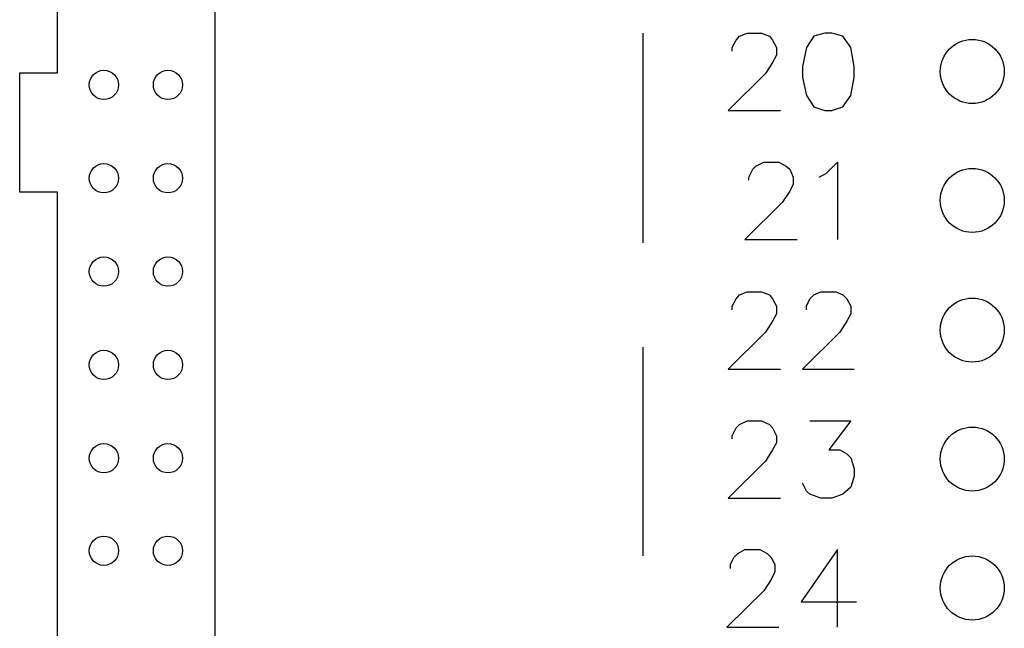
# Model space of a CAD drawing. Header units: inches. Extents: x 0 to 1016, y 0 to 711.
# Tile 8 of 17: x 569 to 644, y 396 to 442. Entities that reach past the tile are written whole.
import ezdxf

# ---------------------------------------------------------------- set-up
doc = ezdxf.new("R2010")
doc.units = ezdxf.units.IN
doc.header["$LTSCALE"] = 10
doc.header["$MEASUREMENT"] = 0

msp = doc.modelspace()

# ---------------------------------------------------------------- linework, layer by layer
at = {"lineweight": 25}
for p, q in [((572.327, 438.306), (572.327, 506.406)), ((584.267, 361.206), (584.267, 506.406)), ((616.727, 441.306), (616.727, 425.406)), ((572.327, 361.206), (572.327, 429.246)), ((616.727, 417.486), (616.727, 401.646))]:
    msp.add_line(p, q, dxfattribs=at)
for points in [[(623.507, 439.926), (623.507, 440.226), (623.807, 440.766), (624.047, 441.066), (624.647, 441.306), (625.727, 441.306), (626.327, 441.066), (626.567, 440.766), (626.867, 440.226), (626.867, 439.626), (626.567, 439.086), (626.027, 438.246), (623.207, 435.426), (627.167, 435.426)], [(630.527, 441.306), (629.687, 441.066), (629.147, 440.226), (628.847, 438.786), (628.847, 437.946), (629.147, 436.566), (629.687, 435.726), (630.527, 435.426), (631.067, 435.426), (631.907, 435.726), (632.507, 436.566), (632.747, 437.946), (632.747, 438.786), (632.507, 440.226), (631.907, 441.066), (631.067, 441.306), (630.527, 441.306)], [(572.327, 429.246), (569.447, 429.246), (569.447, 438.306), (572.327, 438.306)], [(624.767, 430.146), (624.767, 430.386), (625.067, 430.986), (625.307, 431.226), (625.907, 431.526), (627.047, 431.526), (627.587, 431.226), (627.887, 430.986), (628.127, 430.386), (628.127, 429.846), (627.887, 429.306), (627.287, 428.466), (624.467, 425.646), (628.427, 425.646)], [(630.107, 430.386), (630.647, 430.686), (631.487, 431.526), (631.487, 425.646)], [(623.507, 420.306), (623.507, 420.606), (623.807, 421.146), (624.047, 421.446), (624.647, 421.686), (625.727, 421.686), (626.327, 421.446), (626.567, 421.146), (626.867, 420.606), (626.867, 420.006), (626.567, 419.466), (626.027, 418.626), (623.207, 415.806), (627.167, 415.806)], [(629.147, 420.306), (629.147, 420.606), (629.387, 421.146), (629.687, 421.446), (630.227, 421.686), (631.367, 421.686), (631.907, 421.446), (632.207, 421.146), (632.507, 420.606), (632.507, 420.006), (632.207, 419.466), (631.667, 418.626), (628.847, 415.806), (632.747, 415.806)], [(623.507, 410.526), (623.507, 410.766), (623.807, 411.366), (624.047, 411.606), (624.647, 411.906), (625.727, 411.906), (626.327, 411.606), (626.567, 411.366), (626.867, 410.766), (626.867, 410.226), (626.567, 409.686), (626.027, 408.846), (623.207, 406.026), (627.167, 406.026)], [(629.387, 411.906), (632.507, 411.906), (630.827, 409.686), (631.667, 409.686), (632.207, 409.386), (632.507, 409.086), (632.747, 408.246), (632.747, 407.706), (632.507, 406.866), (631.907, 406.326), (631.067, 406.026), (630.227, 406.026), (629.387, 406.326), (629.147, 406.566), (628.847, 407.166)], [(623.387, 400.686), (623.387, 400.986), (623.627, 401.526), (623.927, 401.826), (624.467, 402.126), (625.607, 402.126), (626.147, 401.826), (626.447, 401.526), (626.747, 400.986), (626.747, 400.446), (626.447, 399.846), (625.907, 399.006), (623.087, 396.246), (627.047, 396.246)], [(631.487, 396.246), (631.487, 402.126), (628.727, 398.166), (632.927, 398.166)]]:
    msp.add_lwpolyline(points, dxfattribs=at)
for points in [[(644.147, 438.396), (644.147, 439.738), (643.059, 440.826), (641.717, 440.826), (640.375, 440.826), (639.287, 439.738), (639.287, 438.396), (639.287, 437.054), (640.375, 435.966), (641.717, 435.966), (643.059, 435.966), (644.147, 437.054), (644.147, 438.396)], [(576.947, 437.376), (576.947, 437.989), (576.45, 438.486), (575.837, 438.486), (575.224, 438.486), (574.727, 437.989), (574.727, 437.376), (574.727, 436.763), (575.224, 436.266), (575.837, 436.266), (576.45, 436.266), (576.947, 436.763), (576.947, 437.376)], [(581.807, 437.376), (581.807, 437.989), (581.31, 438.486), (580.697, 438.486), (580.084, 438.486), (579.587, 437.989), (579.587, 437.376), (579.587, 436.763), (580.084, 436.266), (580.697, 436.266), (581.31, 436.266), (581.807, 436.763), (581.807, 437.376)], [(576.947, 430.296), (576.947, 430.909), (576.45, 431.406), (575.837, 431.406), (575.224, 431.406), (574.727, 430.909), (574.727, 430.296), (574.727, 429.683), (575.224, 429.186), (575.837, 429.186), (576.45, 429.186), (576.947, 429.683), (576.947, 430.296)], [(581.807, 430.296), (581.807, 430.909), (581.31, 431.406), (580.697, 431.406), (580.084, 431.406), (579.587, 430.909), (579.587, 430.296), (579.587, 429.683), (580.084, 429.186), (580.697, 429.186), (581.31, 429.186), (581.807, 429.683), (581.807, 430.296)], [(644.147, 428.616), (644.147, 429.958), (643.059, 431.046), (641.717, 431.046), (640.375, 431.046), (639.287, 429.958), (639.287, 428.616), (639.287, 427.274), (640.375, 426.186), (641.717, 426.186), (643.059, 426.186), (644.147, 427.274), (644.147, 428.616)], [(576.947, 423.216), (576.947, 423.829), (576.45, 424.326), (575.837, 424.326), (575.224, 424.326), (574.727, 423.829), (574.727, 423.216), (574.727, 422.603), (575.224, 422.106), (575.837, 422.106), (576.45, 422.106), (576.947, 422.603), (576.947, 423.216)], [(581.807, 423.216), (581.807, 423.829), (581.31, 424.326), (580.697, 424.326), (580.084, 424.326), (579.587, 423.829), (579.587, 423.216), (579.587, 422.603), (580.084, 422.106), (580.697, 422.106), (581.31, 422.106), (581.807, 422.603), (581.807, 423.216)], [(644.147, 418.776), (644.147, 420.118), (643.059, 421.206), (641.717, 421.206), (640.375, 421.206), (639.287, 420.118), (639.287, 418.776), (639.287, 417.434), (640.375, 416.346), (641.717, 416.346), (643.059, 416.346), (644.147, 417.434), (644.147, 418.776)], [(576.947, 416.136), (576.947, 416.749), (576.45, 417.246), (575.837, 417.246), (575.224, 417.246), (574.727, 416.749), (574.727, 416.136), (574.727, 415.523), (575.224, 415.026), (575.837, 415.026), (576.45, 415.026), (576.947, 415.523), (576.947, 416.136)], [(581.807, 416.136), (581.807, 416.749), (581.31, 417.246), (580.697, 417.246), (580.084, 417.246), (579.587, 416.749), (579.587, 416.136), (579.587, 415.523), (580.084, 415.026), (580.697, 415.026), (581.31, 415.026), (581.807, 415.523), (581.807, 416.136)], [(644.147, 408.996), (644.147, 410.338), (643.059, 411.426), (641.717, 411.426), (640.375, 411.426), (639.287, 410.338), (639.287, 408.996), (639.287, 407.654), (640.375, 406.566), (641.717, 406.566), (643.059, 406.566), (644.147, 407.654), (644.147, 408.996)], [(576.947, 409.056), (576.947, 409.669), (576.45, 410.166), (575.837, 410.166), (575.224, 410.166), (574.727, 409.669), (574.727, 409.056), (574.727, 408.443), (575.224, 407.946), (575.837, 407.946), (576.45, 407.946), (576.947, 408.443), (576.947, 409.056)], [(581.807, 409.056), (581.807, 409.669), (581.31, 410.166), (580.697, 410.166), (580.084, 410.166), (579.587, 409.669), (579.587, 409.056), (579.587, 408.443), (580.084, 407.946), (580.697, 407.946), (581.31, 407.946), (581.807, 408.443), (581.807, 409.056)], [(576.947, 402.036), (576.947, 402.649), (576.45, 403.146), (575.837, 403.146), (575.224, 403.146), (574.727, 402.649), (574.727, 402.036), (574.727, 401.423), (575.224, 400.926), (575.837, 400.926), (576.45, 400.926), (576.947, 401.423), (576.947, 402.036)], [(581.807, 402.036), (581.807, 402.649), (581.31, 403.146), (580.697, 403.146), (580.084, 403.146), (579.587, 402.649), (579.587, 402.036), (579.587, 401.423), (580.084, 400.926), (580.697, 400.926), (581.31, 400.926), (581.807, 401.423), (581.807, 402.036)], [(644.147, 399.216), (644.147, 400.558), (643.059, 401.646), (641.717, 401.646), (640.375, 401.646), (639.287, 400.558), (639.287, 399.216), (639.287, 397.874), (640.375, 396.786), (641.717, 396.786), (643.059, 396.786), (644.147, 397.874), (644.147, 399.216)]]:
    msp.add_open_spline(points, degree=3, knots=[0, 0, 0, 0, 1, 1, 1, 2, 2, 2, 3, 3, 3, 4, 4, 4, 4], dxfattribs=at)

doc.saveas('drawing.dxf')
